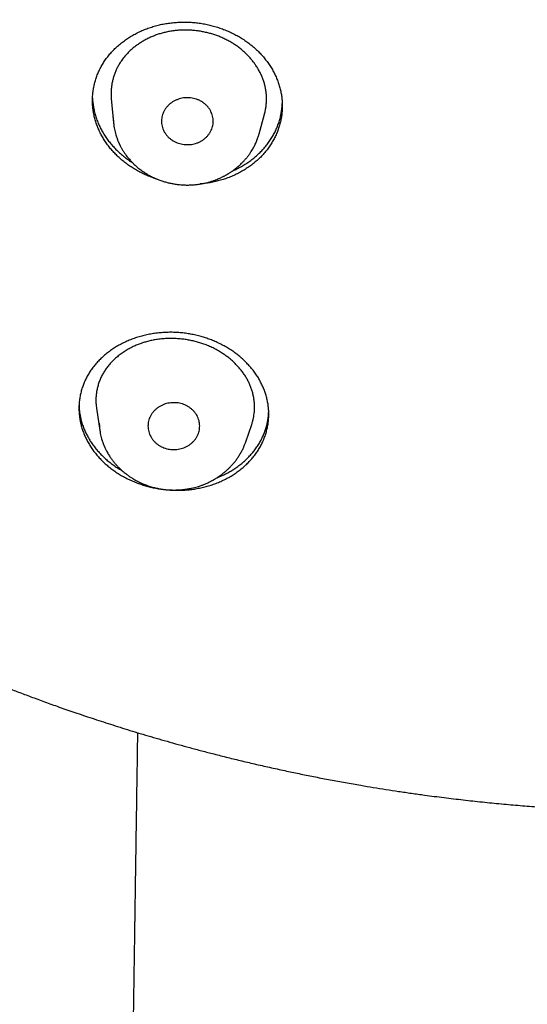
# Model space of a CAD drawing. Header units: millimetres. Extents: x 8 to 501, y 12 to 615.
# Tile 44 of 77: x 245 to 260, y 506 to 535. Entities that reach past the tile are written whole.
import ezdxf

# ---------------------------------------------------------------- set-up
doc = ezdxf.new("R2010")
doc.units = ezdxf.units.MM

msp = doc.modelspace()

# ---------------------------------------------------------------- linework, layer by layer
at = {"color": 7, "linetype": 'Continuous', "lineweight": 30}
for p, q in [((248.143, 532.724), (248.207, 532.022)), ((248.2, 532.182), (248.201, 532.128)), ((252.425, 531.703), (252.58, 532.269)), ((248.206, 532.033), (248.207, 532.022)), ((252.198, 531.194), (252.199, 531.196)), ((247.715, 523.752), (247.811, 523.104)), ((247.792, 523.317), (247.796, 523.245)), ((252.04, 522.778), (252.211, 523.283)), ((252.039, 522.778), (252.05, 522.809)), ((251.967, 522.599), (251.97, 522.604))]:
    msp.add_line(p, q, dxfattribs=at)
for points, knots in [([(216.077, 548.292), (216.094, 548.21), (216.139, 548.001), (216.216, 547.664), (216.307, 547.276), (216.404, 546.883), (216.506, 546.486), (216.614, 546.086), (216.726, 545.683), (216.844, 545.275), (216.973, 544.845), (217.115, 544.392), (217.238, 544.014), (217.333, 543.73), (217.397, 543.542), (217.462, 543.355), (217.529, 543.163), (217.599, 542.968), (217.671, 542.769), (217.74, 542.58), (217.808, 542.4), (217.872, 542.229), (217.934, 542.069), (217.991, 541.92), (218.046, 541.781), (218.097, 541.651), (218.146, 541.529), (218.192, 541.415), (218.235, 541.308), (218.275, 541.21), (218.311, 541.123), (218.343, 541.047), (218.371, 540.98), (218.396, 540.919), (218.417, 540.869), (218.435, 540.827), (218.449, 540.795), (218.46, 540.767), (218.473, 540.738), (218.487, 540.704), (218.505, 540.661), (218.526, 540.612), (218.55, 540.558), (218.575, 540.499), (218.602, 540.436), (218.636, 540.359), (218.676, 540.266), (218.724, 540.158), (218.776, 540.041), (218.831, 539.919), (218.888, 539.793), (218.947, 539.663), (219.01, 539.525), (219.077, 539.381), (219.148, 539.23), (219.223, 539.072), (219.305, 538.901), (219.393, 538.72), (219.487, 538.528), (219.583, 538.334), (219.682, 538.138), (219.8, 537.906), (219.939, 537.638), (220.1, 537.334), (220.266, 537.024), (220.439, 536.71), (220.617, 536.391), (220.809, 536.055), (221.016, 535.7), (221.239, 535.327), (221.422, 535.027), (221.562, 534.801), (221.656, 534.651), (221.75, 534.502), (221.842, 534.357), (221.931, 534.219), (222.016, 534.087), (222.098, 533.962), (222.176, 533.843), (222.25, 533.732), (222.32, 533.626), (222.386, 533.528), (222.444, 533.442), (222.494, 533.367), (222.538, 533.303), (222.579, 533.243), (222.617, 533.187), (222.652, 533.135), (222.684, 533.09), (222.71, 533.052), (222.731, 533.022), (222.745, 533.001), (222.755, 532.986), (222.765, 532.972), (222.778, 532.953), (222.795, 532.929), (222.821, 532.892), (222.858, 532.839), (222.906, 532.771), (222.959, 532.695), (223.018, 532.611), (223.079, 532.525), (223.141, 532.439), (223.203, 532.352), (223.267, 532.264), (223.332, 532.174), (223.396, 532.086), (223.49, 531.958), (223.612, 531.792), (223.794, 531.549), (224.006, 531.27), (224.248, 530.956), (224.488, 530.652), (224.726, 530.355), (224.961, 530.066), (225.193, 529.785), (225.423, 529.513), (225.65, 529.248), (225.873, 528.99), (226.092, 528.742), (226.306, 528.503), (226.515, 528.272), (226.72, 528.048), (226.912, 527.842), (227.09, 527.653), (227.255, 527.479), (227.417, 527.311), (227.576, 527.147), (227.732, 526.988), (227.881, 526.837), (228.023, 526.695), (228.158, 526.561), (228.288, 526.432), (228.414, 526.309), (228.54, 526.187), (228.665, 526.067), (228.788, 525.949), (228.906, 525.837), (229.017, 525.732), (229.123, 525.633), (229.222, 525.54), (229.315, 525.454), (229.4, 525.375), (229.478, 525.304), (229.549, 525.24), (229.613, 525.181), (229.672, 525.127), (229.725, 525.079), (229.771, 525.038), (229.809, 525.004), (229.841, 524.975), (229.864, 524.955), (229.879, 524.941), (229.887, 524.934), (229.895, 524.926), (229.903, 524.92), (229.912, 524.912), (229.926, 524.899), (229.947, 524.88), (229.974, 524.857), (230.001, 524.832), (230.03, 524.806), (230.061, 524.779), (230.1, 524.744), (230.15, 524.7), (230.211, 524.646), (230.28, 524.586), (230.356, 524.52), (230.44, 524.447), (230.53, 524.369), (230.626, 524.286), (230.832, 524.11), (231.145, 523.846), (231.564, 523.501), (231.982, 523.164), (232.397, 522.837), (232.724, 522.586), (232.962, 522.405), (233.111, 522.293), (233.26, 522.182), (233.408, 522.072), (233.559, 521.961), (233.715, 521.847), (233.883, 521.726), (234.063, 521.597), (234.257, 521.46), (234.459, 521.319), (234.668, 521.173), (234.886, 521.024), (235.112, 520.871), (235.346, 520.714), (235.589, 520.553), (235.84, 520.389), (236.098, 520.223), (236.363, 520.055), (236.635, 519.884), (236.915, 519.711), (237.206, 519.534), (237.507, 519.354), (237.82, 519.17), (238.141, 518.984), (238.472, 518.795), (238.772, 518.628), (239.039, 518.481), (239.271, 518.354), (239.505, 518.228), (239.738, 518.105), (239.967, 517.985), (240.189, 517.87), (240.405, 517.76), (240.614, 517.654), (240.817, 517.552), (241.013, 517.455), (241.203, 517.363), (241.382, 517.276), (241.552, 517.194), (241.712, 517.118), (241.867, 517.045), (242.015, 516.976), (242.163, 516.907), (242.312, 516.839), (242.46, 516.771), (242.6, 516.708), (242.731, 516.65), (242.854, 516.595), (242.968, 516.544), (243.062, 516.503), (243.134, 516.471), (243.186, 516.449), (243.23, 516.43), (243.265, 516.415), (243.288, 516.405), (243.303, 516.398), (243.31, 516.395), (243.317, 516.392), (243.327, 516.388), (243.342, 516.381), (243.363, 516.373), (243.387, 516.362), (243.414, 516.351), (243.451, 516.334), (243.498, 516.314), (243.551, 516.292), (243.596, 516.273), (243.633, 516.257), (243.663, 516.244), (243.686, 516.234), (243.708, 516.225), (243.739, 516.212), (243.783, 516.194), (243.841, 516.169), (243.908, 516.141), (243.986, 516.109), (244.075, 516.072), (244.172, 516.032), (244.277, 515.989), (244.391, 515.943), (244.51, 515.894), (244.635, 515.844), (244.766, 515.792), (244.904, 515.738), (245.049, 515.681), (245.204, 515.621), (245.368, 515.558), (245.542, 515.492), (245.723, 515.423), (245.914, 515.353), (246.111, 515.28), (246.315, 515.206), (246.526, 515.131), (246.744, 515.053), (246.973, 514.974), (247.211, 514.892), (247.46, 514.808), (247.717, 514.723), (247.983, 514.637), (248.257, 514.549), (248.54, 514.46), (248.831, 514.37), (249.132, 514.28), (249.441, 514.189), (249.759, 514.097), (250.086, 514.006), (250.421, 513.914), (250.766, 513.822), (251.132, 513.727), (251.519, 513.629), (251.93, 513.529), (252.351, 513.43), (252.783, 513.332), (253.212, 513.239), (253.638, 513.15), (254.058, 513.065), (254.488, 512.982), (254.927, 512.902), (255.343, 512.829), (255.733, 512.763), (256.098, 512.705), (256.467, 512.648), (256.842, 512.593), (257.281, 512.532), (257.78, 512.467), (258.337, 512.401), (258.891, 512.34), (259.442, 512.286), (259.989, 512.237), (260.568, 512.192), (261.178, 512.151), (261.819, 512.116), (262.455, 512.088), (263.084, 512.068), (263.704, 512.055), (264.315, 512.05), (264.916, 512.051), (265.51, 512.059), (266.106, 512.074), (266.703, 512.095), (267.3, 512.122), (267.89, 512.156), (268.473, 512.196), (269.049, 512.241), (269.619, 512.292), (270.199, 512.35), (270.791, 512.416), (271.393, 512.49), (271.986, 512.569), (272.57, 512.654), (273.145, 512.744), (273.712, 512.839), (274.27, 512.938), (274.818, 513.042), (275.358, 513.15), (275.886, 513.261), (276.403, 513.375), (276.907, 513.491), (277.403, 513.611), (277.893, 513.734), (278.377, 513.861), (278.855, 513.991), (279.325, 514.123), (279.785, 514.257), (280.235, 514.392), (280.672, 514.528), (281.099, 514.665), (281.518, 514.803), (281.87, 514.922), (282.159, 515.022), (282.387, 515.102), (282.612, 515.182), (282.834, 515.262), (283.05, 515.342), (283.259, 515.419), (283.465, 515.496), (283.667, 515.574), (283.866, 515.65), (284.054, 515.724), (284.232, 515.794), (284.398, 515.86), (284.551, 515.922), (284.693, 515.979), (284.825, 516.033), (284.947, 516.084), (285.061, 516.131), (285.163, 516.174), (285.254, 516.212), (285.334, 516.246), (285.407, 516.277), (285.471, 516.304), (285.526, 516.328), (285.572, 516.347), (285.609, 516.363), (285.636, 516.375), (285.653, 516.382), (285.663, 516.387), (285.674, 516.391), (285.69, 516.398), (285.715, 516.409), (285.75, 516.424), (285.794, 516.443), (285.844, 516.465), (285.899, 516.489), (285.959, 516.516), (286.025, 516.544), (286.096, 516.576), (286.181, 516.613), (286.279, 516.657), (286.392, 516.708), (286.514, 516.763), (286.645, 516.822), (286.784, 516.886), (286.931, 516.954), (287.086, 517.026), (287.282, 517.119), (287.515, 517.229), (287.78, 517.357), (288.042, 517.486), (288.368, 517.648), (288.755, 517.844), (289.2, 518.075), (289.635, 518.306), (290.022, 518.517), (290.364, 518.707), (290.662, 518.875), (290.955, 519.043), (291.243, 519.211), (291.528, 519.379), (291.812, 519.549), (292.108, 519.73), (292.418, 519.921), (292.74, 520.124), (293.066, 520.333), (293.396, 520.547), (293.729, 520.768), (294.065, 520.995), (294.405, 521.228), (294.747, 521.467), (295.093, 521.713), (295.4, 521.936), (295.669, 522.134), (295.899, 522.306), (296.13, 522.48), (296.358, 522.654), (296.58, 522.826), (296.793, 522.992), (296.996, 523.153), (297.189, 523.307), (297.374, 523.457), (297.55, 523.601), (297.718, 523.739), (297.878, 523.872), (298.025, 523.996), (298.161, 524.111), (298.286, 524.217), (298.405, 524.318), (298.516, 524.415), (298.622, 524.506), (298.751, 524.62), (298.854, 524.71), (298.931, 524.778), (298.954, 524.799), (298.978, 524.82), (299.001, 524.84), (299.024, 524.86), (299.042, 524.877), (299.056, 524.889), (299.064, 524.896), (299.068, 524.9), (299.07, 524.902), (299.072, 524.904), (299.075, 524.906), (299.083, 524.913), (299.095, 524.924), (299.117, 524.944), (299.147, 524.97), (299.184, 525.004), (299.23, 525.045), (299.283, 525.093), (299.343, 525.147), (299.411, 525.209), (299.486, 525.277), (299.568, 525.353), (299.658, 525.435), (299.754, 525.525), (299.858, 525.621), (299.968, 525.724), (300.084, 525.834), (300.206, 525.949), (300.33, 526.069), (300.564, 526.294), (300.903, 526.626), (301.327, 527.053), (301.73, 527.469), (302.113, 527.874), (302.49, 528.284), (302.857, 528.691), (303.212, 529.095), (303.557, 529.496), (303.828, 529.819), (304.028, 530.062), (304.16, 530.223), (304.291, 530.384), (304.421, 530.546), (304.549, 530.707), (304.681, 530.875), (304.816, 531.049), (304.953, 531.226), (305.083, 531.396), (305.206, 531.559), (305.322, 531.714), (305.431, 531.86), (305.534, 531.999), (305.63, 532.131), (305.721, 532.256), (305.806, 532.374), (305.886, 532.486), (305.96, 532.59), (306.028, 532.686), (306.082, 532.763), (306.124, 532.822), (306.154, 532.865), (306.181, 532.904), (306.204, 532.938), (306.225, 532.968), (306.242, 532.992), (306.258, 533.015), (306.276, 533.041), (306.299, 533.074), (306.327, 533.116), (306.361, 533.165), (306.401, 533.223), (306.446, 533.29), (306.495, 533.362), (306.548, 533.439), (306.601, 533.519), (306.657, 533.601), (306.712, 533.684), (306.767, 533.767), (306.873, 533.928), (307.031, 534.169), (307.238, 534.492), (307.445, 534.823), (307.653, 535.16), (307.86, 535.504), (308.064, 535.848), (308.263, 536.193), (308.459, 536.539), (308.655, 536.892), (308.85, 537.252), (309.05, 537.628), (309.252, 538.02), (309.458, 538.428), (309.638, 538.796), (309.795, 539.123), (309.901, 539.348), (309.979, 539.517), (310.03, 539.627), (310.078, 539.733), (310.128, 539.842), (310.179, 539.955), (310.23, 540.07), (310.278, 540.177), (310.321, 540.276), (310.361, 540.367), (310.397, 540.449), (310.429, 540.523), (310.456, 540.588), (310.48, 540.642), (310.499, 540.688), (310.516, 540.727), (310.529, 540.759), (310.54, 540.785), (310.55, 540.808), (310.561, 540.832), (310.573, 540.861), (310.589, 540.899), (310.609, 540.947), (310.634, 541.006), (310.662, 541.074), (310.693, 541.15), (310.727, 541.233), (310.765, 541.324), (310.804, 541.421), (310.849, 541.532), (310.899, 541.657), (310.954, 541.798), (311.012, 541.946), (311.072, 542.101), (311.135, 542.266), (311.202, 542.442), (311.271, 542.63), (311.343, 542.825), (311.416, 543.029), (311.491, 543.24), (311.566, 543.456), (311.641, 543.674), (311.716, 543.896), (311.791, 544.125), (311.868, 544.362), (311.942, 544.596), (312.014, 544.828), (312.084, 545.058), (312.154, 545.293), (312.219, 545.515), (312.277, 545.72), (312.329, 545.904), (312.377, 546.081), (312.426, 546.261), (312.475, 546.445), (312.523, 546.63), (312.568, 546.806), (312.61, 546.972), (312.649, 547.129), (312.683, 547.269), (312.713, 547.395), (312.74, 547.507), (312.764, 547.611), (312.787, 547.709), (312.807, 547.799), (312.826, 547.881), (312.843, 547.956), (312.858, 548.025), (312.872, 548.087), (312.884, 548.142), (312.894, 548.19), (312.903, 548.231), (312.91, 548.261), (312.914, 548.281), (312.916, 548.293), (312.919, 548.305), (312.923, 548.322), (312.929, 548.348), (312.936, 548.382), (312.942, 548.409), (312.945, 548.423)], [0, 0, 0, 0, 0.001997, 0.005132, 0.008322, 0.011569, 0.014872, 0.018171, 0.021524, 0.024931, 0.028393, 0.032334, 0.036344, 0.037938, 0.039542, 0.041133, 0.042672, 0.044436, 0.046124, 0.047738, 0.049277, 0.050741, 0.052131, 0.053387, 0.054575, 0.055695, 0.056747, 0.057731, 0.058646, 0.059494, 0.060273, 0.060902, 0.061479, 0.062002, 0.062473, 0.062797, 0.063079, 0.063318, 0.063522, 0.063829, 0.064203, 0.064635, 0.065107, 0.065617, 0.066166, 0.066754, 0.067625, 0.06857, 0.069588, 0.07068, 0.071756, 0.072894, 0.074095, 0.075359, 0.076686, 0.078076, 0.079529, 0.081193, 0.082888, 0.084607, 0.08635, 0.088118, 0.090793, 0.093521, 0.096303, 0.099139, 0.102028, 0.104971, 0.10833, 0.111757, 0.11525, 0.116641, 0.118042, 0.119447, 0.120801, 0.122095, 0.123329, 0.124503, 0.125617, 0.12667, 0.127664, 0.128597, 0.12947, 0.130114, 0.130721, 0.13129, 0.131823, 0.132318, 0.132771, 0.133124, 0.133409, 0.133625, 0.133712, 0.133842, 0.134021, 0.134251, 0.13453, 0.135109, 0.135763, 0.136491, 0.137294, 0.138172, 0.13896, 0.139801, 0.140669, 0.141534, 0.142394, 0.14325, 0.145251, 0.147227, 0.150384, 0.153477, 0.156507, 0.159473, 0.162375, 0.165214, 0.16799, 0.170702, 0.17335, 0.175935, 0.178412, 0.180827, 0.183181, 0.185474, 0.187372, 0.189225, 0.191034, 0.192799, 0.19452, 0.196194, 0.197717, 0.199185, 0.200597, 0.201954, 0.203256, 0.204644, 0.205963, 0.207213, 0.208394, 0.209507, 0.21055, 0.211525, 0.212431, 0.213228, 0.213963, 0.214636, 0.215246, 0.215795, 0.216281, 0.216658, 0.216986, 0.217266, 0.217363, 0.217453, 0.217535, 0.21761, 0.217687, 0.217814, 0.218054, 0.218337, 0.218621, 0.218913, 0.219226, 0.219561, 0.220133, 0.220759, 0.221439, 0.222228, 0.22308, 0.223994, 0.224971, 0.226006, 0.230224, 0.234383, 0.238482, 0.24252, 0.246499, 0.247928, 0.249349, 0.250762, 0.252167, 0.25358, 0.255046, 0.256568, 0.258305, 0.260109, 0.26198, 0.263918, 0.265923, 0.267995, 0.270133, 0.272338, 0.274611, 0.27695, 0.279312, 0.281739, 0.28423, 0.286786, 0.289454, 0.29219, 0.294992, 0.297861, 0.300797, 0.302755, 0.304742, 0.306758, 0.308757, 0.310696, 0.312575, 0.314396, 0.316156, 0.317858, 0.3195, 0.321082, 0.322605, 0.323987, 0.325316, 0.326592, 0.327815, 0.328985, 0.330273, 0.331491, 0.332638, 0.333714, 0.334719, 0.335654, 0.336518, 0.337007, 0.337431, 0.337786, 0.338072, 0.338288, 0.338362, 0.338422, 0.338468, 0.338538, 0.338659, 0.338828, 0.339044, 0.339263, 0.339471, 0.339966, 0.340396, 0.340762, 0.341064, 0.3413, 0.341476, 0.341644, 0.341825, 0.34224, 0.342707, 0.343225, 0.343876, 0.344593, 0.345377, 0.346227, 0.347143, 0.348126, 0.349113, 0.350159, 0.351265, 0.352429, 0.353652, 0.354975, 0.35636, 0.357808, 0.359318, 0.360891, 0.362497, 0.364164, 0.365891, 0.367678, 0.369564, 0.371513, 0.373525, 0.3756, 0.377738, 0.379939, 0.382203, 0.384529, 0.386919, 0.389371, 0.391886, 0.394465, 0.397106, 0.39981, 0.402857, 0.405981, 0.40918, 0.412456, 0.415807, 0.418914, 0.422083, 0.425314, 0.428608, 0.431965, 0.434647, 0.437367, 0.440125, 0.442923, 0.44574, 0.449907, 0.454042, 0.458145, 0.462217, 0.466257, 0.470266, 0.475035, 0.479758, 0.484436, 0.489069, 0.493656, 0.498117, 0.502534, 0.506907, 0.511237, 0.515679, 0.520074, 0.524422, 0.528723, 0.532977, 0.537183, 0.541343, 0.545864, 0.550328, 0.554736, 0.559086, 0.563379, 0.567615, 0.571795, 0.575917, 0.579983, 0.583991, 0.587872, 0.591699, 0.59547, 0.599187, 0.602914, 0.606585, 0.610199, 0.613756, 0.617255, 0.620637, 0.623964, 0.627236, 0.630453, 0.632267, 0.634062, 0.63584, 0.6376, 0.639323, 0.64098, 0.642569, 0.644239, 0.645827, 0.647334, 0.64876, 0.650104, 0.65132, 0.652461, 0.653526, 0.654516, 0.65543, 0.656269, 0.656991, 0.657646, 0.658233, 0.658754, 0.659208, 0.65957, 0.659875, 0.660121, 0.660216, 0.660299, 0.660369, 0.66048, 0.660686, 0.660982, 0.661343, 0.66175, 0.6622, 0.662694, 0.663232, 0.663814, 0.664439, 0.665298, 0.666228, 0.667229, 0.668301, 0.669444, 0.670658, 0.671943, 0.673298, 0.67552, 0.677729, 0.679919, 0.68209, 0.685918, 0.689684, 0.693389, 0.697033, 0.699644, 0.702223, 0.704769, 0.707283, 0.709764, 0.712257, 0.714791, 0.717624, 0.720506, 0.723437, 0.726417, 0.729445, 0.732523, 0.735649, 0.738824, 0.742048, 0.745321, 0.747491, 0.749681, 0.751892, 0.754106, 0.756251, 0.758318, 0.760287, 0.76218, 0.763998, 0.76574, 0.767406, 0.768996, 0.77051, 0.771832, 0.77309, 0.774284, 0.775415, 0.776482, 0.777499, 0.779379, 0.779622, 0.779865, 0.780107, 0.780348, 0.780588, 0.780799, 0.780926, 0.781004, 0.781034, 0.781051, 0.781075, 0.781108, 0.781148, 0.781297, 0.781504, 0.781817, 0.782209, 0.782678, 0.783225, 0.783851, 0.784554, 0.785336, 0.786194, 0.787129, 0.788143, 0.789234, 0.790402, 0.791626, 0.792925, 0.794271, 0.795619, 0.800435, 0.805256, 0.809565, 0.813878, 0.818195, 0.822516, 0.826626, 0.83074, 0.834858, 0.836477, 0.838096, 0.839716, 0.841336, 0.842954, 0.844531, 0.846355, 0.848103, 0.849776, 0.851374, 0.852896, 0.854318, 0.855667, 0.856943, 0.858147, 0.859298, 0.860373, 0.861373, 0.862298, 0.863147, 0.863591, 0.864004, 0.864374, 0.864702, 0.864986, 0.865225, 0.865406, 0.865644, 0.865961, 0.866356, 0.86683, 0.867382, 0.868012, 0.868721, 0.869439, 0.87021, 0.870988, 0.87177, 0.872555, 0.873344, 0.876319, 0.879341, 0.882412, 0.885529, 0.888695, 0.891908, 0.894989, 0.898126, 0.901318, 0.904564, 0.907866, 0.911428, 0.915051, 0.918737, 0.921203, 0.923696, 0.924683, 0.925651, 0.926577, 0.927459, 0.928534, 0.929538, 0.93047, 0.93133, 0.932119, 0.932836, 0.933481, 0.934054, 0.934507, 0.934902, 0.935239, 0.935519, 0.935741, 0.935915, 0.936122, 0.936373, 0.936668, 0.937108, 0.937619, 0.938202, 0.938855, 0.939581, 0.940374, 0.941211, 0.942085, 0.943237, 0.944447, 0.945715, 0.947042, 0.948428, 0.949962, 0.951562, 0.953228, 0.95496, 0.956758, 0.958622, 0.96044, 0.962317, 0.964252, 0.966246, 0.968298, 0.970176, 0.972101, 0.974072, 0.97609, 0.977678, 0.979211, 0.980688, 0.982109, 0.983728, 0.985267, 0.986726, 0.988106, 0.989406, 0.990626, 0.991607, 0.992529, 0.993393, 0.994199, 0.994947, 0.995625, 0.996246, 0.996812, 0.997321, 0.997774, 0.998171, 0.998512, 0.998796, 0.998906, 0.999004, 0.999091, 0.999215, 0.999407, 0.999668, 1, 1, 1, 1]), ([(248.972, 530.594), (248.928, 530.618), (248.84, 530.666), (248.714, 530.745), (248.593, 530.829), (248.478, 530.919), (248.368, 531.014), (248.264, 531.114), (248.168, 531.218), (248.078, 531.327), (247.995, 531.44), (247.919, 531.556), (247.85, 531.675), (247.79, 531.797), (247.737, 531.921), (247.693, 532.048), (247.657, 532.177), (247.629, 532.307), (247.609, 532.437), (247.598, 532.568), (247.595, 532.7), (247.602, 532.831), (247.617, 532.962), (247.64, 533.092), (247.672, 533.22), (247.712, 533.347), (247.761, 533.471), (247.818, 533.593), (247.884, 533.711), (247.957, 533.827), (248.038, 533.938), (248.126, 534.045), (248.222, 534.147), (248.324, 534.244), (248.434, 534.337), (248.549, 534.424), (248.671, 534.505), (248.797, 534.579), (248.929, 534.647), (249.065, 534.709), (249.205, 534.763), (249.35, 534.811), (249.497, 534.852), (249.647, 534.885), (249.799, 534.91), (249.952, 534.928), (250.107, 534.939), (250.263, 534.942), (250.419, 534.938), (250.574, 534.926), (250.727, 534.907), (250.88, 534.88), (251.031, 534.846), (251.18, 534.805), (251.326, 534.758), (251.465, 534.704), (251.597, 534.646), (251.725, 534.583), (251.853, 534.512), (251.979, 534.433), (252.1, 534.349), (252.216, 534.259), (252.325, 534.164), (252.429, 534.064), (252.525, 533.96), (252.616, 533.851), (252.699, 533.738), (252.775, 533.622), (252.843, 533.503), (252.903, 533.381), (252.956, 533.256), (253, 533.129), (253.037, 533.001), (253.065, 532.871), (253.084, 532.74), (253.095, 532.609), (253.098, 532.478), (253.091, 532.346), (253.077, 532.215), (253.053, 532.085), (253.021, 531.957), (252.981, 531.831), (252.932, 531.707), (252.875, 531.585), (252.809, 531.466), (252.736, 531.351), (252.655, 531.24), (252.567, 531.133), (252.471, 531.03), (252.369, 530.933), (252.259, 530.84), (252.144, 530.754), (252.023, 530.673), (251.896, 530.598), (251.765, 530.53), (251.628, 530.469), (251.488, 530.414), (251.343, 530.366), (251.196, 530.326), (251.046, 530.293), (250.894, 530.268), (250.786, 530.253), (250.727, 530.249), (250.72, 530.249)], [0, 0, 0, 0, 0.009844, 0.019719, 0.029609, 0.0395, 0.049375, 0.059219, 0.069061, 0.078934, 0.088822, 0.098711, 0.108584, 0.118426, 0.128312, 0.138229, 0.148161, 0.158094, 0.168011, 0.177898, 0.187879, 0.197891, 0.207919, 0.217947, 0.22796, 0.237942, 0.248013, 0.258116, 0.268235, 0.278354, 0.288457, 0.298529, 0.308646, 0.318796, 0.328962, 0.339127, 0.349277, 0.359394, 0.369492, 0.379622, 0.389768, 0.399915, 0.410044, 0.420142, 0.430163, 0.440216, 0.450285, 0.460354, 0.470407, 0.480427, 0.490349, 0.500302, 0.510271, 0.52024, 0.530193, 0.540114, 0.549279, 0.558444, 0.568288, 0.578163, 0.588055, 0.597946, 0.607821, 0.617666, 0.627508, 0.637381, 0.64727, 0.657159, 0.667033, 0.676876, 0.686762, 0.696679, 0.706611, 0.716544, 0.726461, 0.736348, 0.746329, 0.75634, 0.766368, 0.776395, 0.786407, 0.796388, 0.806459, 0.816561, 0.826679, 0.836798, 0.8469, 0.856971, 0.867088, 0.877238, 0.887403, 0.897569, 0.907718, 0.917835, 0.927933, 0.938064, 0.948211, 0.958358, 0.968488, 0.978586, 0.988608, 0.998662, 1, 1, 1, 1]), ([(252.58, 532.269), (252.581, 532.274), (252.594, 532.314), (252.61, 532.39), (252.627, 532.496), (252.637, 532.601), (252.641, 532.708), (252.638, 532.815), (252.627, 532.924), (252.609, 533.032), (252.585, 533.139), (252.553, 533.245), (252.513, 533.35), (252.467, 533.454), (252.412, 533.557), (252.352, 533.655), (252.288, 533.749), (252.219, 533.838), (252.145, 533.924), (252.064, 534.008), (251.978, 534.09), (251.887, 534.167), (251.79, 534.241), (251.687, 534.311), (251.579, 534.377), (251.466, 534.437), (251.348, 534.492), (251.229, 534.54), (251.111, 534.581), (250.995, 534.616), (250.875, 534.645), (250.754, 534.669), (250.629, 534.688), (250.504, 534.701), (250.377, 534.709), (250.249, 534.71), (250.121, 534.706), (249.992, 534.694), (249.863, 534.677), (249.738, 534.652), (249.618, 534.623), (249.503, 534.588), (249.389, 534.547), (249.278, 534.5), (249.169, 534.448), (249.064, 534.391), (248.965, 534.329), (248.87, 534.263), (248.779, 534.193), (248.692, 534.117), (248.61, 534.036), (248.543, 533.961), (248.488, 533.894), (248.459, 533.854), (248.445, 533.834)], [0, 0, 0, 0, 0.002869, 0.023225, 0.042617, 0.062023, 0.081416, 0.101349, 0.121297, 0.141229, 0.16094, 0.180668, 0.200379, 0.220708, 0.241055, 0.261385, 0.280499, 0.299627, 0.318741, 0.338355, 0.357984, 0.377597, 0.397663, 0.417745, 0.43781, 0.458526, 0.479263, 0.499981, 0.519037, 0.538108, 0.557165, 0.576725, 0.5963, 0.615861, 0.635817, 0.655789, 0.675745, 0.696311, 0.716895, 0.73746, 0.756823, 0.776202, 0.795567, 0.81549, 0.835428, 0.855352, 0.874826, 0.894315, 0.91379, 0.933814, 0.953855, 0.973879, 0.98693, 1, 1, 1, 1]), ([(248.445, 533.834), (248.424, 533.804), (248.383, 533.744), (248.33, 533.651), (248.282, 533.553), (248.241, 533.453), (248.206, 533.349), (248.178, 533.245), (248.157, 533.14), (248.143, 533.036), (248.136, 532.93), (248.136, 532.826), (248.141, 532.757), (248.143, 532.724)], [0, 0, 0, 0, 0.0905622, 0.1812003, 0.2717678, 0.3650175, 0.4583428, 0.5515955, 0.6421166, 0.7327036, 0.8232244, 0.916267, 1, 1, 1, 1]), ([(247.599, 532.739), (247.599, 532.736), (247.599, 532.688), (247.609, 532.595), (247.627, 532.461), (247.656, 532.329), (247.692, 532.198), (247.738, 532.07), (247.791, 531.943), (247.853, 531.819), (247.923, 531.697), (248.001, 531.58), (248.085, 531.466), (248.177, 531.357), (248.276, 531.252), (248.381, 531.152), (248.492, 531.056), (248.61, 530.967), (248.697, 530.905), (248.746, 530.875), (248.752, 530.871)], [0, 0, 0, 0, 0.004712, 0.067045, 0.129378, 0.191608, 0.25364, 0.3152, 0.376959, 0.438818, 0.500676, 0.562432, 0.623991, 0.684935, 0.746074, 0.807313, 0.86855, 0.929688, 0.990631, 1, 1, 1, 1]), ([(250.722, 532.658), (250.697, 532.67), (250.647, 532.694), (250.567, 532.72), (250.484, 532.739), (250.4, 532.748), (250.315, 532.75), (250.23, 532.743), (250.147, 532.726), (250.066, 532.701), (249.989, 532.668), (249.918, 532.628), (249.853, 532.582), (249.793, 532.529), (249.739, 532.469), (249.692, 532.403), (249.654, 532.334), (249.627, 532.262), (249.608, 532.189), (249.598, 532.114), (249.596, 532.037), (249.605, 531.96), (249.623, 531.884), (249.651, 531.812), (249.687, 531.743), (249.732, 531.678), (249.784, 531.618), (249.843, 531.564), (249.905, 531.517), (249.95, 531.492), (249.972, 531.48)], [0, 0, 0, 0, 0.035961, 0.072046, 0.108021, 0.143946, 0.17998, 0.215897, 0.252241, 0.288716, 0.32507, 0.359996, 0.395021, 0.429946, 0.466692, 0.503564, 0.540302, 0.575146, 0.610094, 0.644945, 0.681398, 0.717966, 0.754402, 0.78996, 0.825637, 0.861208, 0.89683, 0.932557, 0.96817, 1, 1, 1, 1]), ([(249.972, 531.48), (249.997, 531.468), (250.046, 531.444), (250.127, 531.418), (250.209, 531.4), (250.293, 531.39), (250.378, 531.388), (250.463, 531.396), (250.546, 531.412), (250.627, 531.437), (250.704, 531.47), (250.775, 531.51), (250.84, 531.556), (250.9, 531.609), (250.954, 531.668), (251.002, 531.735), (251.039, 531.804), (251.067, 531.876), (251.085, 531.948), (251.096, 532.024), (251.097, 532.101), (251.088, 532.178), (251.07, 532.254), (251.042, 532.326), (251.006, 532.395), (250.962, 532.46), (250.91, 532.52), (250.851, 532.574), (250.788, 532.621), (250.743, 532.646), (250.722, 532.658)], [0, 0, 0, 0, 0.03595, 0.072024, 0.107988, 0.143902, 0.179925, 0.215831, 0.252176, 0.288652, 0.325008, 0.359932, 0.394957, 0.429881, 0.466627, 0.5035, 0.540238, 0.575082, 0.610031, 0.644882, 0.681334, 0.7179, 0.754336, 0.789896, 0.825575, 0.861148, 0.896767, 0.932492, 0.968104, 1, 1, 1, 1]), ([(251.663, 530.635), (251.692, 530.648), (251.766, 530.68), (251.881, 530.739), (252.007, 530.812), (252.127, 530.891), (252.242, 530.976), (252.351, 531.066), (252.454, 531.162), (252.55, 531.263), (252.64, 531.369), (252.722, 531.48), (252.797, 531.594), (252.864, 531.712), (252.923, 531.834), (252.973, 531.959), (253.016, 532.086), (253.049, 532.216), (253.074, 532.347), (253.09, 532.469), (253.093, 532.548), (253.094, 532.582)], [0, 0, 0, 0, 0.03472, 0.088623, 0.142612, 0.196601, 0.250506, 0.304245, 0.35847, 0.412864, 0.467345, 0.521826, 0.57622, 0.630446, 0.684919, 0.739565, 0.794298, 0.84903, 0.903675, 0.958147, 1, 1, 1, 1]), ([(248.199, 532.182), (248.2, 532.168), (248.2, 532.137), (248.202, 532.089), (248.206, 532.036), (248.211, 531.979), (248.22, 531.913), (248.232, 531.839), (248.25, 531.757), (248.27, 531.683), (248.29, 531.619), (248.308, 531.568), (248.325, 531.523), (248.34, 531.486), (248.352, 531.457), (248.362, 531.437), (248.368, 531.423), (248.374, 531.41), (248.382, 531.395), (248.392, 531.374), (248.405, 531.349), (248.421, 531.318), (248.439, 531.285), (248.467, 531.237), (248.504, 531.178), (248.55, 531.111), (248.596, 531.05), (248.642, 530.992), (248.691, 530.936), (248.745, 530.877), (248.802, 530.821), (248.859, 530.768), (248.914, 530.721), (248.968, 530.678), (249.019, 530.639), (249.061, 530.61), (249.092, 530.589), (249.116, 530.573), (249.141, 530.558), (249.17, 530.539), (249.207, 530.518), (249.245, 530.496), (249.271, 530.483), (249.283, 530.477)], [0, 0, 0, 0, 0.018851, 0.041766, 0.068556, 0.096776, 0.125813, 0.165081, 0.205759, 0.247829, 0.275881, 0.302937, 0.326045, 0.345138, 0.360222, 0.371303, 0.37699, 0.382709, 0.391054, 0.402024, 0.415617, 0.431829, 0.45057, 0.469666, 0.511126, 0.549553, 0.58496, 0.617863, 0.652495, 0.6898, 0.729785, 0.763014, 0.797543, 0.829963, 0.859423, 0.885916, 0.899482, 0.912112, 0.924505, 0.94011, 0.959394, 0.982356, 1, 1, 1, 1]), ([(252.198, 531.193), (252.219, 531.227), (252.26, 531.295), (252.314, 531.401), (252.361, 531.509), (252.398, 531.61), (252.416, 531.676), (252.424, 531.704)], [0, 0, 0, 0, 0.21047, 0.420965, 0.631395, 0.841647, 1, 1, 1, 1]), ([(249.282, 530.476), (249.318, 530.459), (249.388, 530.423), (249.496, 530.378), (249.604, 530.339), (249.71, 530.307), (249.814, 530.28), (249.917, 530.259), (250.03, 530.24), (250.152, 530.227), (250.283, 530.219), (250.408, 530.219), (250.526, 530.225), (250.641, 530.236), (250.753, 530.253), (250.86, 530.274), (250.958, 530.299), (251.047, 530.325), (251.127, 530.353), (251.197, 530.38), (251.259, 530.406), (251.314, 530.43), (251.359, 530.452), (251.396, 530.471), (251.427, 530.487), (251.453, 530.502), (251.476, 530.515), (251.495, 530.526), (251.511, 530.536), (251.528, 530.545), (251.547, 530.557), (251.574, 530.574), (251.607, 530.596), (251.648, 530.624), (251.695, 530.657), (251.747, 530.698), (251.805, 530.745), (251.863, 530.796), (251.921, 530.851), (251.978, 530.91), (252.037, 530.975), (252.095, 531.047), (252.151, 531.12), (252.184, 531.172), (252.199, 531.195)], [0, 0, 0, 0, 0.036552, 0.072099, 0.106632, 0.140142, 0.172628, 0.204109, 0.234598, 0.275633, 0.314765, 0.351998, 0.387338, 0.420794, 0.456033, 0.488896, 0.519354, 0.547384, 0.572977, 0.595736, 0.61615, 0.634229, 0.649977, 0.662275, 0.672662, 0.681661, 0.689576, 0.696408, 0.702157, 0.707038, 0.713827, 0.723371, 0.73567, 0.750717, 0.76842, 0.788763, 0.811753, 0.837401, 0.860817, 0.886103, 0.913271, 0.942321, 0.973255, 1, 1, 1, 1]), ([(249.495, 530.38), (249.452, 530.393), (249.361, 530.422), (249.228, 530.474), (249.096, 530.531), (249.013, 530.573), (248.972, 530.594)], [0, 0, 0, 0, 0.2341908, 0.5031964, 0.7515982, 1, 1, 1, 1]), ([(248.902, 521.582), (248.856, 521.6), (248.763, 521.636), (248.627, 521.699), (248.495, 521.768), (248.368, 521.842), (248.246, 521.922), (248.129, 522.006), (248.019, 522.096), (247.914, 522.191), (247.815, 522.29), (247.723, 522.394), (247.637, 522.501), (247.559, 522.611), (247.488, 522.725), (247.424, 522.842), (247.368, 522.962), (247.32, 523.084), (247.28, 523.207), (247.249, 523.332), (247.225, 523.459), (247.21, 523.587), (247.204, 523.715), (247.206, 523.843), (247.216, 523.971), (247.236, 524.097), (247.264, 524.223), (247.301, 524.348), (247.347, 524.471), (247.4, 524.592), (247.462, 524.709), (247.533, 524.823), (247.611, 524.934), (247.697, 525.04), (247.791, 525.143), (247.892, 525.241), (248, 525.333), (248.114, 525.42), (248.234, 525.501), (248.36, 525.576), (248.491, 525.645), (248.628, 525.708), (248.768, 525.764), (248.912, 525.812), (249.059, 525.854), (249.208, 525.888), (249.36, 525.915), (249.515, 525.935), (249.67, 525.947), (249.826, 525.952), (249.981, 525.95), (250.135, 525.94), (250.289, 525.923), (250.442, 525.899), (250.594, 525.868), (250.738, 525.831), (250.876, 525.789), (251.011, 525.742), (251.147, 525.687), (251.282, 525.625), (251.414, 525.556), (251.541, 525.482), (251.663, 525.402), (251.78, 525.318), (251.891, 525.228), (251.996, 525.133), (252.094, 525.033), (252.187, 524.93), (252.272, 524.823), (252.35, 524.713), (252.421, 524.599), (252.485, 524.481), (252.541, 524.361), (252.589, 524.24), (252.629, 524.116), (252.661, 523.991), (252.684, 523.865), (252.699, 523.737), (252.706, 523.608), (252.703, 523.48), (252.693, 523.353), (252.674, 523.226), (252.645, 523.1), (252.608, 522.975), (252.563, 522.852), (252.509, 522.731), (252.447, 522.614), (252.377, 522.5), (252.298, 522.39), (252.212, 522.283), (252.118, 522.18), (252.017, 522.083), (251.909, 521.99), (251.795, 521.903), (251.675, 521.822), (251.549, 521.747), (251.418, 521.678), (251.281, 521.616), (251.141, 521.56), (250.997, 521.511), (250.85, 521.47), (250.701, 521.436), (250.549, 521.409), (250.394, 521.389), (250.239, 521.377), (250.083, 521.372), (249.928, 521.374), (249.774, 521.384), (249.62, 521.401), (249.467, 521.425), (249.315, 521.456), (249.171, 521.493), (249.033, 521.534), (248.946, 521.566), (248.902, 521.582)], [0, 0, 0, 0, 0.008723, 0.017474, 0.026239, 0.035003, 0.043754, 0.052478, 0.061198, 0.069945, 0.078705, 0.087467, 0.096214, 0.104935, 0.113726, 0.122543, 0.131374, 0.140206, 0.149024, 0.157815, 0.166759, 0.17573, 0.184715, 0.193701, 0.202673, 0.211617, 0.220708, 0.229828, 0.238962, 0.248095, 0.257215, 0.266306, 0.275475, 0.284672, 0.293885, 0.303097, 0.312294, 0.321462, 0.330599, 0.339767, 0.348949, 0.358131, 0.367298, 0.376435, 0.385447, 0.394488, 0.403545, 0.4126, 0.421641, 0.430652, 0.439501, 0.448378, 0.45727, 0.466162, 0.475039, 0.483888, 0.491944, 0.5, 0.508724, 0.517476, 0.526242, 0.535008, 0.54376, 0.552484, 0.561205, 0.569953, 0.578715, 0.587478, 0.596226, 0.604948, 0.613739, 0.622557, 0.631388, 0.64022, 0.649038, 0.65783, 0.666772, 0.675742, 0.684726, 0.69371, 0.702681, 0.711624, 0.720713, 0.729831, 0.738963, 0.748096, 0.757214, 0.766303, 0.775471, 0.784668, 0.79388, 0.803092, 0.812288, 0.821456, 0.830595, 0.839764, 0.848948, 0.858131, 0.867299, 0.876437, 0.885451, 0.894494, 0.903551, 0.912609, 0.921651, 0.930664, 0.939513, 0.948391, 0.957284, 0.966176, 0.975054, 0.983903, 0.991951, 1, 1, 1, 1]), ([(250.859, 525.597), (250.818, 525.612), (250.735, 525.641), (250.607, 525.678), (250.478, 525.709), (250.347, 525.734), (250.208, 525.754), (250.061, 525.768), (249.907, 525.774), (249.752, 525.771), (249.599, 525.76), (249.455, 525.742), (249.32, 525.718), (249.195, 525.688), (249.072, 525.652), (248.952, 525.611), (248.836, 525.563), (248.718, 525.508), (248.6, 525.443), (248.483, 525.369), (248.372, 525.289), (248.267, 525.202), (248.173, 525.113), (248.088, 525.02), (248.012, 524.925), (247.943, 524.827), (247.903, 524.758), (247.884, 524.724)], [0, 0, 0, 0, 0.037369, 0.074832, 0.112331, 0.149802, 0.187179, 0.230566, 0.274095, 0.317669, 0.361193, 0.404575, 0.4417, 0.478952, 0.516271, 0.553592, 0.590848, 0.627975, 0.670475, 0.713108, 0.755787, 0.798421, 0.840922, 0.880655, 0.920466, 0.960273, 1, 1, 1, 1]), ([(252.211, 523.283), (252.212, 523.286), (252.223, 523.317), (252.24, 523.378), (252.262, 523.467), (252.277, 523.557), (252.288, 523.652), (252.293, 523.752), (252.292, 523.855), (252.284, 523.959), (252.269, 524.064), (252.246, 524.17), (252.217, 524.274), (252.18, 524.378), (252.137, 524.48), (252.086, 524.581), (252.027, 524.681), (251.961, 524.78), (251.889, 524.873), (251.813, 524.96), (251.734, 525.043), (251.65, 525.123), (251.559, 525.199), (251.463, 525.273), (251.359, 525.345), (251.245, 525.415), (251.122, 525.482), (250.993, 525.544), (250.904, 525.579), (250.859, 525.597)], [0, 0, 0, 0, 0.003082, 0.035872, 0.069387, 0.102923, 0.136438, 0.173923, 0.211435, 0.24892, 0.287422, 0.325952, 0.364453, 0.403111, 0.4418, 0.480456, 0.520341, 0.560262, 0.60015, 0.637355, 0.674587, 0.711793, 0.749976, 0.788187, 0.826369, 0.869429, 0.912488, 0.956244, 1, 1, 1, 1]), ([(247.884, 524.724), (247.865, 524.687), (247.828, 524.614), (247.784, 524.501), (247.748, 524.385), (247.722, 524.267), (247.704, 524.148), (247.696, 524.026), (247.698, 523.902), (247.705, 523.81), (247.714, 523.76), (247.715, 523.752)], [0, 0, 0, 0, 0.120211, 0.240911, 0.361885, 0.482887, 0.603653, 0.723908, 0.849586, 0.975684, 1, 1, 1, 1]), ([(250.242, 523.861), (250.215, 523.87), (250.162, 523.888), (250.079, 523.904), (249.995, 523.913), (249.91, 523.912), (249.826, 523.904), (249.743, 523.887), (249.662, 523.861), (249.585, 523.826), (249.514, 523.784), (249.45, 523.736), (249.392, 523.683), (249.34, 523.623), (249.294, 523.558), (249.257, 523.487), (249.23, 523.413), (249.213, 523.339), (249.205, 523.265), (249.205, 523.189), (249.215, 523.113), (249.235, 523.037), (249.264, 522.964), (249.302, 522.895), (249.348, 522.831), (249.401, 522.772), (249.461, 522.719), (249.528, 522.672), (249.596, 522.633), (249.645, 522.613), (249.668, 522.604)], [0, 0, 0, 0, 0.035944, 0.072011, 0.107969, 0.143877, 0.179893, 0.215793, 0.252138, 0.288614, 0.324971, 0.359895, 0.394919, 0.429843, 0.466589, 0.503461, 0.540199, 0.575044, 0.609993, 0.644845, 0.681296, 0.717862, 0.754297, 0.789858, 0.825538, 0.861112, 0.89673, 0.932454, 0.968065, 1, 1, 1, 1]), ([(247.207, 523.828), (247.207, 523.811), (247.209, 523.751), (247.22, 523.648), (247.241, 523.52), (247.271, 523.39), (247.311, 523.261), (247.359, 523.133), (247.416, 523.008), (247.481, 522.888), (247.552, 522.772), (247.632, 522.658), (247.72, 522.547), (247.817, 522.438), (247.919, 522.336), (248.026, 522.24), (248.138, 522.151), (248.256, 522.065), (248.36, 521.997), (248.427, 521.959), (248.45, 521.946)], [0, 0, 0, 0, 0.023414, 0.082522, 0.141677, 0.200785, 0.261658, 0.322582, 0.383454, 0.441741, 0.500073, 0.558359, 0.618402, 0.678496, 0.738538, 0.795765, 0.853037, 0.910264, 0.969203, 1, 1, 1, 1]), ([(249.668, 522.604), (249.694, 522.595), (249.747, 522.577), (249.83, 522.561), (249.914, 522.553), (249.999, 522.553), (250.083, 522.561), (250.166, 522.578), (250.247, 522.604), (250.324, 522.639), (250.395, 522.681), (250.459, 522.729), (250.517, 522.782), (250.57, 522.841), (250.615, 522.907), (250.652, 522.978), (250.679, 523.052), (250.696, 523.126), (250.704, 523.2), (250.704, 523.276), (250.694, 523.352), (250.674, 523.428), (250.646, 523.501), (250.608, 523.57), (250.562, 523.634), (250.508, 523.692), (250.448, 523.746), (250.382, 523.793), (250.313, 523.832), (250.265, 523.852), (250.242, 523.861)], [0, 0, 0, 0, 0.035923, 0.071969, 0.107906, 0.143793, 0.179788, 0.215668, 0.252015, 0.288492, 0.32485, 0.359773, 0.394797, 0.429719, 0.466465, 0.503338, 0.540076, 0.574921, 0.609872, 0.644724, 0.681174, 0.717738, 0.754171, 0.789735, 0.825418, 0.860996, 0.896611, 0.932331, 0.967939, 1, 1, 1, 1]), ([(251.205, 521.737), (251.221, 521.743), (251.282, 521.766), (251.386, 521.813), (251.515, 521.878), (251.638, 521.949), (251.756, 522.026), (251.869, 522.108), (251.977, 522.197), (252.079, 522.292), (252.175, 522.391), (252.262, 522.494), (252.343, 522.601), (252.416, 522.712), (252.482, 522.828), (252.54, 522.949), (252.59, 523.072), (252.631, 523.196), (252.662, 523.321), (252.686, 523.45), (252.699, 523.56), (252.701, 523.627), (252.702, 523.651)], [0, 0, 0, 0, 0.017402, 0.069746, 0.122049, 0.173812, 0.225613, 0.277377, 0.330595, 0.383855, 0.437073, 0.489682, 0.54233, 0.594939, 0.64905, 0.703204, 0.757315, 0.810356, 0.863437, 0.916478, 0.971068, 1, 1, 1, 1]), ([(247.792, 523.317), (247.792, 523.309), (247.793, 523.286), (247.796, 523.245), (247.8, 523.192), (247.806, 523.135), (247.815, 523.077), (247.826, 523.013), (247.841, 522.943), (247.86, 522.87), (247.878, 522.813), (247.892, 522.769), (247.904, 522.738), (247.914, 522.71), (247.924, 522.686), (247.932, 522.666), (247.938, 522.65), (247.945, 522.636), (247.953, 522.617), (247.964, 522.592), (247.98, 522.559), (248, 522.519), (248.025, 522.472), (248.054, 522.422), (248.085, 522.372), (248.124, 522.312), (248.172, 522.246), (248.228, 522.176), (248.282, 522.113), (248.334, 522.057), (248.385, 522.006), (248.435, 521.959), (248.487, 521.913), (248.534, 521.874), (248.576, 521.842), (248.61, 521.816), (248.645, 521.791), (248.681, 521.766), (248.716, 521.742), (248.749, 521.721), (248.776, 521.705), (248.797, 521.692), (248.811, 521.684), (248.82, 521.679), (248.828, 521.674), (248.84, 521.668), (248.858, 521.657), (248.886, 521.643), (248.923, 521.623), (248.969, 521.601), (249.024, 521.575), (249.082, 521.55), (249.122, 521.535), (249.141, 521.528)], [0, 0, 0, 0, 0.009706, 0.029655, 0.052762, 0.078768, 0.104449, 0.12887, 0.164698, 0.197417, 0.227029, 0.242468, 0.2569, 0.27016, 0.281445, 0.290645, 0.297761, 0.303378, 0.311081, 0.323185, 0.338809, 0.357947, 0.380592, 0.406287, 0.431707, 0.456174, 0.496717, 0.534394, 0.569225, 0.601222, 0.630396, 0.658547, 0.687474, 0.717179, 0.734505, 0.752087, 0.769927, 0.788024, 0.806221, 0.822337, 0.835687, 0.845097, 0.852386, 0.855235, 0.858518, 0.863899, 0.871408, 0.884732, 0.901844, 0.922743, 0.94743, 0.975904, 1, 1, 1, 1]), ([(247.804, 523.158), (247.805, 523.146), (247.807, 523.127), (247.81, 523.109), (247.811, 523.104)], [0, 0, 0, 0, 0.693601, 1, 1, 1, 1]), ([(251.968, 522.599), (251.981, 522.628), (252.006, 522.685), (252.033, 522.756), (252.046, 522.797), (252.049, 522.809)], [0, 0, 0, 0, 0.416086, 0.832328, 1, 1, 1, 1]), ([(249.141, 521.528), (249.182, 521.513), (249.265, 521.484), (249.389, 521.45), (249.511, 521.423), (249.629, 521.404), (249.744, 521.39), (249.854, 521.383), (249.961, 521.38), (250.067, 521.383), (250.173, 521.389), (250.277, 521.4), (250.374, 521.415), (250.465, 521.433), (250.55, 521.453), (250.627, 521.474), (250.705, 521.498), (250.781, 521.524), (250.853, 521.553), (250.915, 521.58), (250.967, 521.604), (251.009, 521.625), (251.041, 521.641), (251.063, 521.653), (251.08, 521.662), (251.094, 521.67), (251.109, 521.678), (251.125, 521.688), (251.145, 521.7), (251.171, 521.715), (251.204, 521.736), (251.242, 521.761), (251.282, 521.788), (251.322, 521.817), (251.36, 521.846), (251.407, 521.883), (251.461, 521.929), (251.522, 521.984), (251.579, 522.04), (251.636, 522.1), (251.694, 522.166), (251.754, 522.241), (251.814, 522.325), (251.873, 522.417), (251.926, 522.51), (251.956, 522.574), (251.97, 522.604)], [0, 0, 0, 0, 0.039701, 0.078021, 0.114949, 0.150472, 0.1846, 0.217354, 0.248747, 0.278791, 0.31148, 0.342417, 0.371601, 0.399036, 0.424725, 0.448668, 0.470857, 0.497189, 0.520489, 0.54075, 0.557968, 0.572144, 0.583282, 0.589905, 0.595117, 0.600181, 0.605167, 0.610226, 0.616838, 0.626253, 0.637966, 0.651977, 0.667062, 0.681906, 0.696508, 0.710868, 0.736569, 0.761461, 0.785606, 0.810434, 0.837599, 0.867116, 0.89901, 0.933167, 0.968894, 1, 1, 1, 1]), ([(248.902, 514.35), (248.901, 514.342), (248.9, 514.279), (248.898, 514.129), (248.895, 513.9), (248.891, 513.645), (248.887, 513.365), (248.882, 513.063), (248.877, 512.739), (248.873, 512.425), (248.868, 512.119), (248.864, 511.823), (248.859, 511.535), (248.855, 511.256), (248.851, 510.984), (248.848, 510.741), (248.844, 510.523), (248.841, 510.323), (248.838, 510.114), (248.835, 509.897), (248.832, 509.671), (248.828, 509.436), (248.825, 509.239), (248.823, 509.084), (248.821, 508.972), (248.819, 508.859), (248.818, 508.744), (248.816, 508.631), (248.814, 508.523), (248.813, 508.419), (248.811, 508.319), (248.81, 508.224), (248.809, 508.137), (248.807, 508.058), (248.806, 507.99), (248.805, 507.931), (248.805, 507.881), (248.804, 507.838), (248.803, 507.798), (248.803, 507.754), (248.802, 507.703), (248.801, 507.641), (248.8, 507.566), (248.799, 507.479), (248.797, 507.381), (248.796, 507.272), (248.793, 507.133), (248.791, 506.97), (248.788, 506.79), (248.786, 506.616), (248.783, 506.449), (248.781, 506.29), (248.779, 506.145), (248.777, 506.012), (248.775, 505.892), (248.773, 505.774), (248.771, 505.655), (248.769, 505.53), (248.767, 505.398), (248.765, 505.26), (248.763, 505.112), (248.761, 504.955), (248.758, 504.788), (248.756, 504.613), (248.753, 504.431), (248.75, 504.242), (248.747, 504.05), (248.744, 503.859), (248.741, 503.676), (248.739, 503.502), (248.736, 503.336), (248.734, 503.178), (248.732, 503.032), (248.73, 502.896), (248.728, 502.771), (248.726, 502.653), (248.724, 502.542), (248.723, 502.442), (248.721, 502.352), (248.72, 502.27), (248.719, 502.189), (248.718, 502.105), (248.716, 502.016), (248.715, 501.923), (248.713, 501.811), (248.711, 501.679), (248.709, 501.526), (248.706, 501.364), (248.704, 501.205), (248.702, 501.051), (248.699, 500.901), (248.697, 500.745), (248.694, 500.584), (248.692, 500.433), (248.69, 500.298), (248.688, 500.182), (248.687, 500.076), (248.685, 499.978), (248.684, 499.892), (248.683, 499.817), (248.682, 499.752), (248.681, 499.695), (248.68, 499.645), (248.679, 499.602), (248.679, 499.565), (248.678, 499.528), (248.678, 499.488), (248.677, 499.434), (248.676, 499.367), (248.675, 499.282), (248.673, 499.187), (248.671, 499.081), (248.67, 498.965), (248.668, 498.838), (248.666, 498.7), (248.663, 498.552), (248.661, 498.393), (248.658, 498.225), (248.656, 498.053), (248.653, 497.88), (248.65, 497.711), (248.647, 497.501), (248.643, 497.253), (248.639, 496.97), (248.635, 496.697), (248.631, 496.435), (248.627, 496.218), (248.625, 496.046), (248.623, 495.918), (248.621, 495.799), (248.619, 495.688), (248.617, 495.587), (248.616, 495.493), (248.615, 495.435), (248.615, 495.407)], [0, 0, 0, 0, 0.001149, 0.010033, 0.023772, 0.037239, 0.050434, 0.06799, 0.085041, 0.101586, 0.117667, 0.133372, 0.148434, 0.163135, 0.177477, 0.191458, 0.201545, 0.212063, 0.223049, 0.234504, 0.246428, 0.258821, 0.271683, 0.277491, 0.28339, 0.28938, 0.29546, 0.30151, 0.307215, 0.312556, 0.318013, 0.323031, 0.32761, 0.33175, 0.335451, 0.338434, 0.341055, 0.343313, 0.345252, 0.347473, 0.350166, 0.353332, 0.357358, 0.361956, 0.367126, 0.372866, 0.379178, 0.389081, 0.398627, 0.407789, 0.416566, 0.424959, 0.432968, 0.439593, 0.445928, 0.451992, 0.458218, 0.464806, 0.471755, 0.479066, 0.486738, 0.495164, 0.503987, 0.513207, 0.522824, 0.53284, 0.54321, 0.553328, 0.562998, 0.572219, 0.580991, 0.589315, 0.59719, 0.604203, 0.610817, 0.617032, 0.622847, 0.628263, 0.63284, 0.637086, 0.64125, 0.645669, 0.650347, 0.655283, 0.660478, 0.668043, 0.676097, 0.68464, 0.693672, 0.70125, 0.709141, 0.717345, 0.725863, 0.73465, 0.741228, 0.747327, 0.752949, 0.758092, 0.762757, 0.766575, 0.77, 0.773031, 0.775668, 0.777911, 0.779739, 0.781602, 0.783735, 0.786137, 0.790038, 0.794498, 0.799519, 0.8051, 0.811242, 0.817945, 0.825208, 0.833033, 0.841419, 0.850366, 0.859586, 0.868703, 0.877649, 0.886425, 0.901944, 0.916899, 0.93129, 0.945117, 0.958379, 0.965557, 0.972346, 0.978702, 0.984634, 0.990152, 0.995269, 1, 1, 1, 1])]:
    msp.add_open_spline(points, degree=3, knots=knots, dxfattribs=at)

doc.saveas('drawing.dxf')
